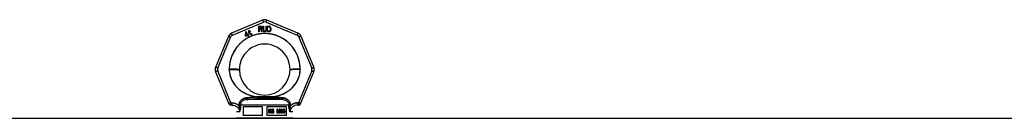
# Model space of a CAD drawing. Header units: millimetres. Extents: x 0 to 420, y 0 to 297.
# Tile 12 of 28: x 110.47 to 140.21, y 238.36 to 241.32. Entities that reach past the tile are written whole.
import ezdxf

# ---------------------------------------------------------------- set-up
doc = ezdxf.new("R2010")
doc.units = ezdxf.units.MM
doc.header["$LTSCALE"] = 23.1
doc.layers.get('0').update_dxf_attribs({"linetype": 'CONTINUOUS'})
doc.layers.add('001-M31079-X02', color=7, linetype='CONTINUOUS')

msp = doc.modelspace()

# ---------------------------------------------------------------- linework, layer by layer
at = {"color": 7, "linetype": 'Continuous'}
msp.add_line((70.972, 238.364), (207.278, 238.364), dxfattribs=at)
at = {"layer": '001-M31079-X02', "color": 9, "linetype": 'Continuous'}
for p, q in [((117.81, 241.308), (116.873, 240.92)), ((116.899, 240.86), (117.836, 241.248)), ((117.914, 241.248), (118.851, 240.86)), ((118.877, 240.92), (117.94, 241.308)), ((116.781, 240.828), (116.393, 239.891)), ((116.456, 239.868), (116.844, 240.804)), ((118.906, 240.804), (119.294, 239.868)), ((118.969, 240.828), (119.357, 239.891)), ((116.393, 239.761), (116.792, 238.799)), ((116.854, 238.83), (116.456, 239.79)), ((116.804, 239.825), (116.804, 239.833)), ((119.294, 239.79), (118.896, 238.83)), ((118.946, 239.836), (118.946, 239.829)), ((118.958, 238.799), (119.357, 239.761)), ((116.854, 238.83), (116.854, 238.759)), ((116.877, 238.83), (116.854, 238.83)), ((116.877, 238.83), (116.877, 238.759)), ((117.328, 238.925), (117.321, 238.974)), ((118.422, 238.925), (117.328, 238.925)), ((117.653, 239.008), (117.657, 238.959)), ((117.653, 239.008), (117.657, 238.959)), ((118.093, 238.959), (118.097, 239.008)), ((118.097, 239.008), (118.093, 238.959)), ((118.429, 238.974), (118.422, 238.925)), ((118.422, 238.925), (118.429, 238.974)), ((118.873, 238.83), (118.873, 238.759)), ((118.896, 238.83), (118.873, 238.83)), ((118.896, 238.83), (118.896, 238.759)), ((116.854, 238.759), (116.849, 238.759)), ((116.877, 238.759), (116.854, 238.759)), ((117.113, 238.555), (117.025, 238.555)), ((117.1, 238.756), (117.1, 238.734)), ((118.606, 238.757), (117.144, 238.757)), ((118.725, 238.555), (118.637, 238.555)), ((118.65, 238.734), (118.65, 238.756)), ((118.896, 238.759), (118.873, 238.759)), ((118.896, 238.759), (118.901, 238.759))]:
    msp.add_line(p, q, dxfattribs=at)
at = {"layer": '001-M31079-X02', "color": 7, "linetype": 'Continuous'}
for p, q in [((117.291, 240.964), (117.281, 240.846)), ((117.306, 240.973), (117.291, 240.964)), ((117.292, 240.827), (117.351, 240.861)), ((117.298, 240.856), (117.305, 240.939)), ((117.34, 240.88), (117.298, 240.856)), ((117.305, 240.939), (117.34, 240.88)), ((117.355, 240.888), (117.306, 240.973)), ((117.351, 240.861), (117.374, 240.82)), ((117.379, 240.902), (117.355, 240.888)), ((117.39, 240.884), (117.365, 240.869)), ((117.391, 240.826), (117.365, 240.869)), ((117.397, 240.963), (117.377, 240.951)), ((117.377, 240.951), (117.384, 240.939)), ((117.39, 240.884), (117.379, 240.902)), ((117.394, 240.995), (117.382, 240.988)), ((117.382, 240.988), (117.397, 240.963)), ((117.404, 240.95), (117.384, 240.939)), ((117.409, 240.97), (117.394, 240.995)), ((117.404, 240.95), (117.44, 240.887)), ((117.436, 240.985), (117.409, 240.97)), ((117.416, 240.957), (117.443, 240.973)), ((117.449, 240.901), (117.416, 240.957)), ((117.436, 240.985), (117.443, 240.973)), ((117.44, 240.887), (117.452, 240.878)), ((117.449, 240.901), (117.457, 240.893)), ((117.452, 240.878), (117.463, 240.876)), ((117.468, 240.891), (117.457, 240.893)), ((117.463, 240.876), (117.472, 240.877)), ((117.482, 240.895), (117.468, 240.891)), ((117.489, 240.882), (117.472, 240.877)), ((117.482, 240.895), (117.489, 240.882)), ((117.689, 241.128), (117.689, 240.958)), ((117.689, 241.128), (117.757, 241.128)), ((117.706, 240.958), (117.689, 240.958)), ((117.706, 241.034), (117.706, 240.958)), ((117.755, 241.034), (117.706, 241.034)), ((117.755, 241.034), (117.777, 240.958)), ((117.772, 241.125), (117.757, 241.128)), ((117.772, 241.125), (117.783, 241.114)), ((117.783, 241.049), (117.772, 241.041)), ((117.797, 240.958), (117.772, 241.041)), ((117.797, 240.958), (117.777, 240.958)), ((117.783, 241.114), (117.791, 241.099)), ((117.791, 241.063), (117.783, 241.049)), ((117.791, 241.099), (117.794, 241.088)), ((117.794, 241.074), (117.791, 241.063)), ((117.794, 241.088), (117.794, 241.074)), ((117.82, 241.128), (117.82, 241.016)), ((117.82, 241.128), (117.837, 241.128)), ((117.82, 241.016), (117.823, 240.998)), ((117.823, 240.998), (117.828, 240.984)), ((117.828, 240.984), (117.84, 240.969)), ((117.837, 241.128), (117.837, 241.016)), ((117.837, 241.016), (117.84, 241.002)), ((117.84, 241.002), (117.845, 240.991)), ((117.84, 240.969), (117.851, 240.962)), ((117.845, 240.991), (117.854, 240.984)), ((117.865, 240.958), (117.851, 240.962)), ((117.865, 240.98), (117.854, 240.984)), ((117.865, 240.98), (117.876, 240.98)), ((117.876, 240.958), (117.865, 240.958)), ((117.888, 240.984), (117.876, 240.98)), ((117.891, 240.962), (117.876, 240.958)), ((117.896, 240.991), (117.888, 240.984)), ((117.902, 240.969), (117.891, 240.962)), ((117.902, 241.002), (117.896, 240.991)), ((117.905, 241.016), (117.902, 241.002)), ((117.913, 240.984), (117.902, 240.969)), ((117.905, 241.128), (117.905, 241.016)), ((117.905, 241.128), (117.922, 241.128)), ((117.919, 240.998), (117.913, 240.984)), ((117.919, 240.998), (117.922, 241.016)), ((117.922, 241.128), (117.922, 241.016)), ((117.944, 241.128), (117.944, 240.958)), ((117.944, 241.128), (118.012, 241.128)), ((118.012, 240.958), (117.944, 240.958)), ((118.027, 241.125), (118.012, 241.128)), ((118.027, 240.962), (118.012, 240.958)), ((118.027, 241.125), (118.038, 241.117)), ((118.038, 240.969), (118.027, 240.962)), ((118.038, 241.117), (118.049, 241.103)), ((118.049, 240.984), (118.038, 240.969)), ((118.049, 241.103), (118.055, 241.088)), ((118.055, 240.998), (118.049, 240.984)), ((118.058, 241.07), (118.055, 241.088)), ((118.055, 240.998), (118.058, 241.016)), ((118.058, 241.07), (118.058, 241.016)), ((117.281, 240.846), (117.292, 240.827)), ((117.374, 240.82), (117.391, 240.82)), ((116.804, 239.836), (116.804, 239.825)), ((116.804, 239.836), (116.804, 239.829)), ((118.946, 239.825), (118.946, 239.836)), ((118.946, 239.825), (118.946, 239.833)), ((117.1, 238.756), (117.1, 238.734)), ((118.65, 238.756), (118.65, 238.734))]:
    msp.add_line(p, q, dxfattribs=at)
at = {"layer": '001-M31079-X02', "color": 6, "linetype": 'Continuous'}
for p, q in [((117.706, 241.056), (117.706, 241.11)), ((117.76, 241.11), (117.706, 241.11)), ((117.76, 241.056), (117.706, 241.056)), ((117.76, 241.11), (117.769, 241.107)), ((117.769, 241.059), (117.76, 241.056)), ((117.769, 241.107), (117.774, 241.099)), ((117.774, 241.067), (117.769, 241.059)), ((117.774, 241.099), (117.777, 241.088)), ((117.777, 241.078), (117.774, 241.067)), ((117.777, 241.088), (117.777, 241.078)), ((117.961, 240.98), (117.961, 241.107)), ((118.012, 241.107), (117.961, 241.107)), ((118.012, 240.98), (117.961, 240.98)), ((118.012, 241.107), (118.024, 241.103)), ((118.024, 240.984), (118.012, 240.98)), ((118.024, 241.103), (118.032, 241.096)), ((118.032, 240.991), (118.024, 240.984)), ((118.032, 241.096), (118.038, 241.085)), ((118.038, 241.002), (118.032, 240.991)), ((118.038, 241.085), (118.041, 241.07)), ((118.041, 241.016), (118.038, 241.002)), ((118.041, 241.07), (118.041, 241.016)), ((117.144, 238.757), (117.144, 238.735)), ((117.22, 238.704), (117.22, 238.449)), ((117.807, 238.704), (117.22, 238.704)), ((117.807, 238.449), (117.807, 238.704)), ((117.943, 238.704), (117.943, 238.449)), ((118.53, 238.704), (117.943, 238.704)), ((118.003, 238.518), (118.003, 238.637)), ((118.003, 238.637), (118.049, 238.637)), ((118.018, 238.518), (118.003, 238.518)), ((118.007, 238.518), (118.007, 238.637)), ((118.014, 238.625), (118.014, 238.587)), ((118.051, 238.625), (118.014, 238.625)), ((118.014, 238.587), (118.051, 238.587)), ((118.014, 238.571), (118.014, 238.518)), ((118.048, 238.571), (118.014, 238.571)), ((118.018, 238.587), (118.018, 238.625)), ((118.018, 238.571), (118.018, 238.518)), ((118.044, 238.571), (118.058, 238.518)), ((118.054, 238.635), (118.045, 238.637)), ((118.047, 238.625), (118.052, 238.622)), ((118.052, 238.589), (118.047, 238.587)), ((118.048, 238.571), (118.062, 238.518)), ((118.058, 238.635), (118.049, 238.637)), ((118.051, 238.625), (118.056, 238.622)), ((118.056, 238.589), (118.051, 238.587)), ((118.052, 238.622), (118.056, 238.617)), ((118.056, 238.622), (118.052, 238.622)), ((118.056, 238.594), (118.052, 238.589)), ((118.056, 238.589), (118.052, 238.589)), ((118.061, 238.627), (118.054, 238.635)), ((118.058, 238.635), (118.054, 238.635)), ((118.054, 238.576), (118.061, 238.581)), ((118.07, 238.518), (118.054, 238.576)), ((118.058, 238.576), (118.054, 238.576)), ((118.056, 238.622), (118.06, 238.617)), ((118.056, 238.617), (118.058, 238.609)), ((118.06, 238.617), (118.056, 238.617)), ((118.058, 238.602), (118.056, 238.594)), ((118.06, 238.594), (118.056, 238.589)), ((118.06, 238.594), (118.056, 238.594)), ((118.065, 238.627), (118.058, 238.635)), ((118.058, 238.602), (118.058, 238.609)), ((118.062, 238.609), (118.058, 238.609)), ((118.062, 238.602), (118.058, 238.602)), ((118.058, 238.576), (118.065, 238.581)), ((118.074, 238.518), (118.058, 238.576)), ((118.074, 238.518), (118.058, 238.518)), ((118.06, 238.617), (118.062, 238.609)), ((118.062, 238.602), (118.06, 238.594)), ((118.066, 238.617), (118.061, 238.627)), ((118.065, 238.627), (118.061, 238.627)), ((118.061, 238.581), (118.066, 238.592)), ((118.065, 238.581), (118.061, 238.581)), ((118.062, 238.609), (118.062, 238.602)), ((118.07, 238.617), (118.065, 238.627)), ((118.065, 238.581), (118.07, 238.592)), ((118.068, 238.609), (118.066, 238.617)), ((118.07, 238.617), (118.066, 238.617)), ((118.066, 238.592), (118.068, 238.599)), ((118.07, 238.592), (118.066, 238.592)), ((118.068, 238.609), (118.068, 238.599)), ((118.072, 238.609), (118.068, 238.609)), ((118.072, 238.599), (118.068, 238.599)), ((118.072, 238.609), (118.07, 238.617)), ((118.07, 238.592), (118.072, 238.599)), ((118.072, 238.609), (118.072, 238.599)), ((118.084, 238.551), (118.086, 238.541)), ((118.099, 238.551), (118.084, 238.551)), ((118.086, 238.541), (118.091, 238.528)), ((118.09, 238.541), (118.086, 238.541)), ((118.088, 238.551), (118.09, 238.541)), ((118.091, 238.619), (118.089, 238.609)), ((118.089, 238.599), (118.089, 238.609)), ((118.093, 238.609), (118.089, 238.609)), ((118.089, 238.599), (118.091, 238.589)), ((118.093, 238.599), (118.089, 238.599)), ((118.09, 238.541), (118.095, 238.528)), ((118.098, 238.63), (118.091, 238.619)), ((118.095, 238.619), (118.091, 238.619)), ((118.091, 238.589), (118.098, 238.579)), ((118.095, 238.589), (118.091, 238.589)), ((118.091, 238.528), (118.1, 238.521)), ((118.095, 238.528), (118.091, 238.528)), ((118.095, 238.619), (118.093, 238.609)), ((118.093, 238.609), (118.093, 238.599)), ((118.093, 238.599), (118.095, 238.589)), ((118.102, 238.63), (118.095, 238.619)), ((118.095, 238.589), (118.102, 238.579)), ((118.096, 238.544), (118.095, 238.551)), ((118.095, 238.528), (118.104, 238.521)), ((118.102, 238.536), (118.096, 238.544)), ((118.1, 238.544), (118.096, 238.544)), ((118.105, 238.635), (118.098, 238.63)), ((118.102, 238.63), (118.098, 238.63)), ((118.098, 238.579), (118.105, 238.574)), ((118.102, 238.579), (118.098, 238.579)), ((118.1, 238.544), (118.099, 238.551)), ((118.1, 238.607), (118.102, 238.614)), ((118.1, 238.607), (118.1, 238.602)), ((118.104, 238.607), (118.1, 238.607)), ((118.102, 238.594), (118.1, 238.602)), ((118.104, 238.602), (118.1, 238.602)), ((118.106, 238.536), (118.1, 238.544)), ((118.1, 238.521), (118.109, 238.518)), ((118.104, 238.521), (118.1, 238.521)), ((118.109, 238.635), (118.102, 238.63)), ((118.102, 238.614), (118.107, 238.619)), ((118.106, 238.614), (118.102, 238.614)), ((118.107, 238.589), (118.102, 238.594)), ((118.106, 238.594), (118.102, 238.594)), ((118.102, 238.579), (118.109, 238.574)), ((118.109, 238.533), (118.102, 238.536)), ((118.106, 238.536), (118.102, 238.536)), ((118.104, 238.607), (118.106, 238.614)), ((118.104, 238.602), (118.104, 238.607)), ((118.106, 238.594), (118.104, 238.602)), ((118.104, 238.521), (118.113, 238.518)), ((118.112, 238.637), (118.105, 238.635)), ((118.109, 238.635), (118.105, 238.635)), ((118.105, 238.574), (118.112, 238.571)), ((118.109, 238.574), (118.105, 238.574)), ((118.106, 238.614), (118.111, 238.619)), ((118.111, 238.589), (118.106, 238.594)), ((118.113, 238.533), (118.106, 238.536)), ((118.107, 238.619), (118.112, 238.622)), ((118.111, 238.619), (118.107, 238.619)), ((118.112, 238.587), (118.107, 238.589)), ((118.111, 238.589), (118.107, 238.589)), ((118.116, 238.637), (118.109, 238.635)), ((118.109, 238.574), (118.116, 238.571)), ((118.127, 238.533), (118.109, 238.533)), ((118.127, 238.518), (118.109, 238.518)), ((118.111, 238.619), (118.116, 238.622)), ((118.116, 238.587), (118.111, 238.589)), ((118.125, 238.637), (118.112, 238.637)), ((118.127, 238.622), (118.112, 238.622)), ((118.127, 238.587), (118.112, 238.587)), ((118.127, 238.571), (118.112, 238.571)), ((118.13, 238.635), (118.121, 238.637)), ((118.123, 238.622), (118.128, 238.619)), ((118.132, 238.584), (118.123, 238.587)), ((118.123, 238.571), (118.13, 238.569)), ((118.13, 238.536), (118.123, 238.533)), ((118.123, 238.518), (118.132, 238.521)), ((118.134, 238.635), (118.125, 238.637)), ((118.127, 238.622), (118.132, 238.619)), ((118.136, 238.584), (118.127, 238.587)), ((118.127, 238.571), (118.134, 238.569)), ((118.134, 238.536), (118.127, 238.533)), ((118.127, 238.518), (118.136, 238.521)), ((118.128, 238.619), (118.132, 238.614)), ((118.132, 238.619), (118.128, 238.619)), ((118.137, 238.627), (118.13, 238.635)), ((118.134, 238.635), (118.13, 238.635)), ((118.13, 238.569), (118.135, 238.564)), ((118.134, 238.569), (118.13, 238.569)), ((118.135, 238.541), (118.13, 238.536)), ((118.134, 238.536), (118.13, 238.536)), ((118.132, 238.619), (118.136, 238.614)), ((118.132, 238.614), (118.133, 238.609)), ((118.136, 238.614), (118.132, 238.614)), ((118.139, 238.579), (118.132, 238.584)), ((118.136, 238.584), (118.132, 238.584)), ((118.132, 238.521), (118.139, 238.526)), ((118.136, 238.521), (118.132, 238.521)), ((118.133, 238.609), (118.148, 238.609)), ((118.141, 238.627), (118.134, 238.635)), ((118.134, 238.569), (118.139, 238.564)), ((118.139, 238.541), (118.134, 238.536)), ((118.135, 238.564), (118.139, 238.556)), ((118.139, 238.564), (118.135, 238.564)), ((118.139, 238.549), (118.135, 238.541)), ((118.139, 238.541), (118.135, 238.541)), ((118.136, 238.614), (118.137, 238.609)), ((118.143, 238.579), (118.136, 238.584)), ((118.136, 238.521), (118.143, 238.526)), ((118.142, 238.617), (118.137, 238.627)), ((118.141, 238.627), (118.137, 238.627)), ((118.146, 238.569), (118.139, 238.579)), ((118.143, 238.579), (118.139, 238.579)), ((118.139, 238.564), (118.143, 238.556)), ((118.139, 238.549), (118.139, 238.556)), ((118.143, 238.556), (118.139, 238.556)), ((118.143, 238.549), (118.139, 238.541)), ((118.143, 238.549), (118.139, 238.549)), ((118.139, 238.526), (118.146, 238.536)), ((118.143, 238.526), (118.139, 238.526)), ((118.146, 238.617), (118.141, 238.627)), ((118.144, 238.609), (118.142, 238.617)), ((118.146, 238.617), (118.142, 238.617)), ((118.15, 238.569), (118.143, 238.579)), ((118.143, 238.556), (118.143, 238.549)), ((118.143, 238.526), (118.15, 238.536)), ((118.148, 238.609), (118.146, 238.617)), ((118.149, 238.559), (118.146, 238.569)), ((118.15, 238.569), (118.146, 238.569)), ((118.146, 238.536), (118.149, 238.546)), ((118.15, 238.536), (118.146, 238.536)), ((118.149, 238.559), (118.149, 238.546)), ((118.153, 238.559), (118.149, 238.559)), ((118.153, 238.546), (118.149, 238.546)), ((118.153, 238.559), (118.15, 238.569)), ((118.15, 238.536), (118.153, 238.546)), ((118.153, 238.546), (118.153, 238.559)), ((118.248, 238.518), (118.248, 238.637)), ((118.267, 238.637), (118.248, 238.637)), ((118.262, 238.518), (118.248, 238.518)), ((118.252, 238.637), (118.252, 238.518)), ((118.258, 238.612), (118.258, 238.518)), ((118.258, 238.612), (118.283, 238.518)), ((118.262, 238.612), (118.258, 238.612)), ((118.262, 238.518), (118.262, 238.612)), ((118.262, 238.612), (118.287, 238.518)), ((118.29, 238.531), (118.264, 238.637)), ((118.294, 238.531), (118.267, 238.637)), ((118.301, 238.518), (118.283, 238.518)), ((118.316, 238.637), (118.29, 238.531)), ((118.294, 238.531), (118.29, 238.531)), ((118.32, 238.637), (118.294, 238.531)), ((118.297, 238.518), (118.322, 238.612)), ((118.301, 238.518), (118.326, 238.612)), ((118.336, 238.637), (118.316, 238.637)), ((118.322, 238.518), (118.322, 238.612)), ((118.326, 238.612), (118.322, 238.612)), ((118.336, 238.518), (118.322, 238.518)), ((118.326, 238.612), (118.326, 238.518)), ((118.332, 238.637), (118.332, 238.518)), ((118.336, 238.518), (118.336, 238.637)), ((118.346, 238.546), (118.348, 238.538)), ((118.359, 238.546), (118.346, 238.546)), ((118.35, 238.619), (118.348, 238.609)), ((118.361, 238.609), (118.348, 238.609)), ((118.348, 238.538), (118.351, 238.531)), ((118.352, 238.538), (118.348, 238.538)), ((118.357, 238.63), (118.35, 238.619)), ((118.354, 238.619), (118.35, 238.619)), ((118.35, 238.546), (118.352, 238.538)), ((118.351, 238.531), (118.357, 238.526)), ((118.355, 238.531), (118.351, 238.531)), ((118.354, 238.619), (118.352, 238.609)), ((118.352, 238.538), (118.355, 238.531)), ((118.361, 238.63), (118.354, 238.619)), ((118.357, 238.541), (118.355, 238.546)), ((118.355, 238.531), (118.361, 238.526)), ((118.364, 238.635), (118.357, 238.63)), ((118.361, 238.63), (118.357, 238.63)), ((118.357, 238.609), (118.36, 238.617)), ((118.36, 238.536), (118.357, 238.541)), ((118.361, 238.541), (118.357, 238.541)), ((118.357, 238.526), (118.364, 238.521)), ((118.361, 238.526), (118.357, 238.526)), ((118.361, 238.541), (118.359, 238.546)), ((118.36, 238.617), (118.366, 238.622)), ((118.364, 238.617), (118.36, 238.617)), ((118.364, 238.533), (118.36, 238.536)), ((118.364, 238.536), (118.36, 238.536)), ((118.368, 238.635), (118.361, 238.63)), ((118.361, 238.609), (118.364, 238.617)), ((118.364, 238.536), (118.361, 238.541)), ((118.361, 238.526), (118.368, 238.521)), ((118.376, 238.637), (118.364, 238.635)), ((118.368, 238.635), (118.364, 238.635)), ((118.364, 238.617), (118.369, 238.622)), ((118.368, 238.533), (118.364, 238.536)), ((118.373, 238.531), (118.364, 238.533)), ((118.368, 238.533), (118.364, 238.533)), ((118.364, 238.521), (118.371, 238.518)), ((118.368, 238.521), (118.364, 238.521)), ((118.366, 238.622), (118.374, 238.625)), ((118.369, 238.622), (118.366, 238.622)), ((118.38, 238.637), (118.368, 238.635)), ((118.377, 238.531), (118.368, 238.533)), ((118.368, 238.521), (118.375, 238.518)), ((118.369, 238.622), (118.378, 238.625)), ((118.389, 238.518), (118.371, 238.518)), ((118.387, 238.531), (118.373, 238.531)), ((118.385, 238.625), (118.374, 238.625)), ((118.374, 238.574), (118.374, 238.584)), ((118.385, 238.584), (118.374, 238.584)), ((118.385, 238.574), (118.374, 238.574)), ((118.384, 238.637), (118.376, 238.637)), ((118.378, 238.584), (118.378, 238.574)), ((118.392, 238.635), (118.38, 238.637)), ((118.381, 238.625), (118.39, 238.622)), ((118.392, 238.589), (118.381, 238.584)), ((118.381, 238.574), (118.392, 238.571)), ((118.392, 238.533), (118.383, 238.531)), ((118.396, 238.635), (118.384, 238.637)), ((118.385, 238.625), (118.394, 238.622)), ((118.396, 238.589), (118.385, 238.584)), ((118.385, 238.574), (118.396, 238.571)), ((118.385, 238.518), (118.392, 238.521)), ((118.396, 238.533), (118.387, 238.531)), ((118.389, 238.518), (118.396, 238.521)), ((118.39, 238.622), (118.395, 238.617)), ((118.394, 238.622), (118.39, 238.622)), ((118.399, 238.63), (118.392, 238.635)), ((118.396, 238.635), (118.392, 238.635)), ((118.395, 238.594), (118.392, 238.589)), ((118.396, 238.589), (118.392, 238.589)), ((118.392, 238.571), (118.397, 238.566)), ((118.396, 238.571), (118.392, 238.571)), ((118.395, 238.536), (118.392, 238.533)), ((118.396, 238.533), (118.392, 238.533)), ((118.392, 238.521), (118.399, 238.526)), ((118.396, 238.521), (118.392, 238.521)), ((118.394, 238.622), (118.399, 238.617)), ((118.395, 238.617), (118.399, 238.609)), ((118.399, 238.617), (118.395, 238.617)), ((118.399, 238.604), (118.395, 238.594)), ((118.399, 238.594), (118.395, 238.594)), ((118.395, 238.579), (118.403, 238.587)), ((118.404, 238.574), (118.395, 238.579)), ((118.399, 238.579), (118.395, 238.579)), ((118.399, 238.541), (118.395, 238.536)), ((118.399, 238.536), (118.395, 238.536)), ((118.403, 238.63), (118.396, 238.635)), ((118.399, 238.594), (118.396, 238.589)), ((118.396, 238.571), (118.401, 238.566)), ((118.399, 238.536), (118.396, 238.533)), ((118.396, 238.521), (118.403, 238.526)), ((118.397, 238.566), (118.401, 238.556)), ((118.401, 238.566), (118.397, 238.566)), ((118.406, 238.619), (118.399, 238.63)), ((118.403, 238.63), (118.399, 238.63)), ((118.399, 238.617), (118.403, 238.609)), ((118.399, 238.604), (118.399, 238.609)), ((118.403, 238.609), (118.399, 238.609)), ((118.403, 238.604), (118.399, 238.594)), ((118.403, 238.604), (118.399, 238.604)), ((118.399, 238.579), (118.406, 238.587)), ((118.408, 238.574), (118.399, 238.579)), ((118.401, 238.546), (118.399, 238.541)), ((118.403, 238.541), (118.399, 238.536)), ((118.403, 238.541), (118.399, 238.541)), ((118.399, 238.526), (118.404, 238.531)), ((118.403, 238.526), (118.399, 238.526)), ((118.401, 238.566), (118.405, 238.556)), ((118.401, 238.546), (118.401, 238.556)), ((118.405, 238.556), (118.401, 238.556)), ((118.405, 238.546), (118.401, 238.546)), ((118.41, 238.619), (118.403, 238.63)), ((118.403, 238.609), (118.403, 238.604)), ((118.403, 238.587), (118.406, 238.594)), ((118.406, 238.587), (118.403, 238.587)), ((118.405, 238.546), (118.403, 238.541)), ((118.403, 238.526), (118.408, 238.531)), ((118.408, 238.566), (118.404, 238.574)), ((118.408, 238.574), (118.404, 238.574)), ((118.404, 238.531), (118.408, 238.538)), ((118.408, 238.531), (118.404, 238.531)), ((118.405, 238.556), (118.405, 238.546)), ((118.408, 238.609), (118.406, 238.619)), ((118.41, 238.619), (118.406, 238.619)), ((118.406, 238.594), (118.408, 238.604)), ((118.406, 238.587), (118.41, 238.594)), ((118.41, 238.594), (118.406, 238.594)), ((118.408, 238.609), (118.408, 238.604)), ((118.412, 238.609), (118.408, 238.609)), ((118.412, 238.604), (118.408, 238.604)), ((118.412, 238.566), (118.408, 238.574)), ((118.41, 238.556), (118.408, 238.566)), ((118.412, 238.566), (118.408, 238.566)), ((118.408, 238.538), (118.41, 238.546)), ((118.408, 238.531), (118.412, 238.538)), ((118.408, 238.538), (118.412, 238.538)), ((118.412, 238.609), (118.41, 238.619)), ((118.41, 238.594), (118.412, 238.604)), ((118.41, 238.556), (118.41, 238.546)), ((118.413, 238.556), (118.41, 238.556)), ((118.413, 238.546), (118.41, 238.546)), ((118.412, 238.604), (118.412, 238.609)), ((118.413, 238.556), (118.412, 238.566)), ((118.412, 238.538), (118.413, 238.546)), ((118.413, 238.546), (118.413, 238.556)), ((118.425, 238.604), (118.424, 238.587)), ((118.424, 238.569), (118.424, 238.587)), ((118.428, 238.587), (118.424, 238.587)), ((118.424, 238.569), (118.425, 238.551)), ((118.428, 238.569), (118.424, 238.569)), ((118.429, 238.617), (118.425, 238.604)), ((118.429, 238.604), (118.425, 238.604)), ((118.425, 238.551), (118.429, 238.538)), ((118.429, 238.551), (118.425, 238.551)), ((118.429, 238.604), (118.428, 238.587)), ((118.428, 238.587), (118.428, 238.569)), ((118.428, 238.569), (118.429, 238.551)), ((118.434, 238.627), (118.429, 238.617)), ((118.433, 238.617), (118.429, 238.604)), ((118.433, 238.617), (118.429, 238.617)), ((118.429, 238.551), (118.433, 238.538)), ((118.429, 238.538), (118.434, 238.528)), ((118.433, 238.538), (118.429, 238.538)), ((118.432, 238.587), (118.434, 238.602)), ((118.443, 238.592), (118.432, 238.581)), ((118.432, 238.587), (118.432, 238.581)), ((118.436, 238.587), (118.432, 238.587)), ((118.436, 238.581), (118.432, 238.581)), ((118.438, 238.627), (118.433, 238.617)), ((118.433, 238.538), (118.438, 238.528)), ((118.443, 238.635), (118.434, 238.627)), ((118.438, 238.627), (118.434, 238.627)), ((118.434, 238.602), (118.436, 238.609)), ((118.438, 238.602), (118.434, 238.602)), ((118.434, 238.561), (118.436, 238.569)), ((118.434, 238.561), (118.434, 238.554)), ((118.438, 238.561), (118.434, 238.561)), ((118.436, 238.546), (118.434, 238.554)), ((118.438, 238.554), (118.434, 238.554)), ((118.434, 238.528), (118.443, 238.521)), ((118.438, 238.528), (118.434, 238.528)), ((118.436, 238.609), (118.439, 238.617)), ((118.44, 238.609), (118.436, 238.609)), ((118.436, 238.587), (118.438, 238.602)), ((118.447, 238.592), (118.436, 238.581)), ((118.436, 238.581), (118.436, 238.587)), ((118.436, 238.569), (118.439, 238.574)), ((118.44, 238.569), (118.436, 238.569)), ((118.439, 238.538), (118.436, 238.546)), ((118.44, 238.546), (118.436, 238.546)), ((118.447, 238.635), (118.438, 238.627)), ((118.438, 238.602), (118.44, 238.609)), ((118.438, 238.561), (118.44, 238.569)), ((118.438, 238.554), (118.438, 238.561)), ((118.44, 238.546), (118.438, 238.554)), ((118.438, 238.528), (118.447, 238.521)), ((118.439, 238.617), (118.445, 238.622)), ((118.443, 238.617), (118.439, 238.617)), ((118.439, 238.574), (118.445, 238.579)), ((118.443, 238.574), (118.439, 238.574)), ((118.445, 238.533), (118.439, 238.538)), ((118.443, 238.538), (118.439, 238.538)), ((118.44, 238.609), (118.443, 238.617)), ((118.44, 238.569), (118.443, 238.574)), ((118.443, 238.538), (118.44, 238.546)), ((118.452, 238.637), (118.443, 238.635)), ((118.447, 238.635), (118.443, 238.635)), ((118.443, 238.617), (118.449, 238.622)), ((118.452, 238.594), (118.443, 238.592)), ((118.447, 238.592), (118.443, 238.592)), ((118.443, 238.574), (118.449, 238.579)), ((118.449, 238.533), (118.443, 238.538)), ((118.443, 238.521), (118.452, 238.518)), ((118.447, 238.521), (118.443, 238.521)), ((118.445, 238.622), (118.45, 238.625)), ((118.449, 238.622), (118.445, 238.622)), ((118.445, 238.579), (118.45, 238.581)), ((118.449, 238.579), (118.445, 238.579)), ((118.45, 238.531), (118.445, 238.533)), ((118.449, 238.533), (118.445, 238.533)), ((118.456, 238.637), (118.447, 238.635)), ((118.456, 238.594), (118.447, 238.592)), ((118.447, 238.521), (118.456, 238.518)), ((118.449, 238.622), (118.454, 238.625)), ((118.449, 238.579), (118.454, 238.581)), ((118.454, 238.531), (118.449, 238.533)), ((118.464, 238.625), (118.45, 238.625)), ((118.466, 238.581), (118.45, 238.581)), ((118.466, 238.531), (118.45, 238.531)), ((118.463, 238.637), (118.452, 238.637)), ((118.464, 238.594), (118.452, 238.594)), ((118.464, 238.518), (118.452, 238.518)), ((118.468, 238.635), (118.459, 238.637)), ((118.461, 238.625), (118.466, 238.622)), ((118.469, 238.592), (118.461, 238.594)), ((118.461, 238.518), (118.469, 238.521)), ((118.462, 238.581), (118.468, 238.579)), ((118.468, 238.533), (118.462, 238.531)), ((118.472, 238.635), (118.463, 238.637)), ((118.464, 238.625), (118.47, 238.622)), ((118.473, 238.592), (118.464, 238.594)), ((118.464, 238.518), (118.473, 238.521)), ((118.466, 238.622), (118.471, 238.617)), ((118.47, 238.622), (118.466, 238.622)), ((118.466, 238.581), (118.472, 238.579)), ((118.472, 238.533), (118.466, 238.531)), ((118.476, 238.627), (118.468, 238.635)), ((118.472, 238.635), (118.468, 238.635)), ((118.468, 238.579), (118.473, 238.574)), ((118.472, 238.579), (118.468, 238.579)), ((118.473, 238.538), (118.468, 238.533)), ((118.472, 238.533), (118.468, 238.533)), ((118.478, 238.584), (118.469, 238.592)), ((118.473, 238.592), (118.469, 238.592)), ((118.469, 238.521), (118.478, 238.528)), ((118.473, 238.521), (118.469, 238.521)), ((118.47, 238.622), (118.475, 238.617)), ((118.471, 238.617), (118.475, 238.609)), ((118.475, 238.617), (118.471, 238.617)), ((118.48, 238.627), (118.472, 238.635)), ((118.472, 238.579), (118.477, 238.574)), ((118.477, 238.538), (118.472, 238.533)), ((118.482, 238.584), (118.473, 238.592)), ((118.473, 238.574), (118.476, 238.569)), ((118.477, 238.574), (118.473, 238.574)), ((118.476, 238.546), (118.473, 238.538)), ((118.477, 238.538), (118.473, 238.538)), ((118.473, 238.521), (118.482, 238.528)), ((118.475, 238.617), (118.479, 238.609)), ((118.487, 238.609), (118.475, 238.609)), ((118.482, 238.617), (118.476, 238.627)), ((118.48, 238.627), (118.476, 238.627)), ((118.476, 238.569), (118.478, 238.561)), ((118.48, 238.569), (118.476, 238.569)), ((118.478, 238.554), (118.476, 238.546)), ((118.48, 238.546), (118.476, 238.546)), ((118.477, 238.574), (118.48, 238.569)), ((118.48, 238.546), (118.477, 238.538)), ((118.483, 238.576), (118.478, 238.584)), ((118.478, 238.584), (118.482, 238.584)), ((118.478, 238.554), (118.478, 238.561)), ((118.478, 238.561), (118.482, 238.561)), ((118.482, 238.554), (118.478, 238.554)), ((118.478, 238.528), (118.483, 238.538)), ((118.482, 238.528), (118.478, 238.528)), ((118.486, 238.617), (118.48, 238.627)), ((118.48, 238.569), (118.482, 238.561)), ((118.482, 238.554), (118.48, 238.546)), ((118.483, 238.609), (118.482, 238.617)), ((118.486, 238.617), (118.482, 238.617)), ((118.487, 238.576), (118.482, 238.584)), ((118.482, 238.561), (118.482, 238.554)), ((118.482, 238.528), (118.487, 238.538)), ((118.487, 238.564), (118.483, 238.576)), ((118.487, 238.576), (118.483, 238.576)), ((118.483, 238.538), (118.487, 238.551)), ((118.487, 238.538), (118.483, 238.538)), ((118.487, 238.609), (118.486, 238.617)), ((118.491, 238.564), (118.487, 238.576)), ((118.487, 238.564), (118.487, 238.551)), ((118.491, 238.564), (118.487, 238.564)), ((118.487, 238.538), (118.491, 238.551)), ((118.491, 238.551), (118.487, 238.551)), ((118.491, 238.551), (118.491, 238.564)), ((118.53, 238.449), (118.53, 238.704)), ((118.606, 238.757), (118.606, 238.735)), ((118.725, 238.364), (117.025, 238.364)), ((117.807, 238.449), (117.22, 238.449)), ((118.53, 238.449), (117.943, 238.449))]:
    msp.add_line(p, q, dxfattribs=at)
at = {"layer": '001-M31079-X02', "color": 9, "linetype": 'Continuous'}
for centre, radius, start, end in [((117.875, 241.151), 0.17, 67.5, 112.5), ((117.875, 241.153), 0.102, 67.5027, 112.4973), ((116.938, 240.763), 0.17, 112.5, 157.5), ((117.875, 239.836), 1.071, 359.9999, 180.0001), ((116.938, 240.765), 0.102, 112.5027, 157.4973), ((118.812, 240.765), 0.102, 22.5027, 67.4973), ((118.812, 240.763), 0.17, 22.5, 67.5), ((116.55, 239.826), 0.17, 157.5, 202.5), ((116.55, 239.829), 0.102, 157.5027, 202.4973), ((117.875, 239.826), 0.765, 180.6298, 359.3702), ((119.2, 239.829), 0.102, 337.5027, 22.4973), ((119.2, 239.826), 0.17, 337.5, 22.5), ((116.854, 238.827), 0.068, 202.5, 270), ((117.875, 332.72), 93.713, 269.86427, 270.13573), ((118.896, 238.827), 0.068, 270, 337.5)]:
    msp.add_arc(centre, radius, start, end, dxfattribs=at)
at = {"layer": '001-M31079-X02', "color": 6, "linetype": 'Continuous'}
msp.add_arc((117.875, 239.826), 0.765, 359.3702, 180.6298, dxfattribs=at)
at = {"layer": '001-M31079-X02', "color": 9, "linetype": 'Continuous'}
for points, knots in [([(117.81, 241.308), (117.813, 241.309), (117.813, 241.3), (117.817, 241.294), (117.82, 241.286), (117.823, 241.278), (117.827, 241.268), (117.832, 241.258), (117.834, 241.251), (117.836, 241.248)], [0, 0, 0, 0, 0.133122, 0.23253, 0.355273, 0.497769, 0.655854, 0.824911, 1, 1, 1, 1]), ([(117.914, 241.248), (117.916, 241.251), (117.918, 241.258), (117.923, 241.268), (117.927, 241.278), (117.93, 241.286), (117.933, 241.294), (117.937, 241.3), (117.937, 241.309), (117.94, 241.308)], [0, 0, 0, 0, 0.175081, 0.344139, 0.502226, 0.644723, 0.767468, 0.866876, 1, 1, 1, 1]), ([(116.899, 240.86), (116.898, 240.863), (116.895, 240.87), (116.891, 240.88), (116.887, 240.89), (116.883, 240.898), (116.88, 240.906), (116.876, 240.912), (116.876, 240.921), (116.873, 240.92)], [0, 0, 0, 0, 0.175082, 0.34414, 0.502227, 0.644724, 0.767468, 0.866877, 1, 1, 1, 1]), ([(118.877, 240.92), (118.874, 240.921), (118.874, 240.912), (118.87, 240.906), (118.867, 240.898), (118.863, 240.89), (118.859, 240.88), (118.855, 240.87), (118.852, 240.863), (118.851, 240.86)], [0, 0, 0, 0, 0.133122, 0.232529, 0.355273, 0.497768, 0.655853, 0.82491, 1, 1, 1, 1]), ([(116.781, 240.828), (116.782, 240.831), (116.79, 240.825), (116.796, 240.824), (116.804, 240.82), (116.813, 240.817), (116.823, 240.813), (116.833, 240.809), (116.84, 240.806), (116.844, 240.804)], [0, 0, 0, 0, 0.134296, 0.234027, 0.357, 0.499553, 0.657434, 0.825927, 1, 1, 1, 1]), ([(118.969, 240.828), (118.968, 240.831), (118.96, 240.825), (118.954, 240.824), (118.946, 240.82), (118.937, 240.817), (118.927, 240.813), (118.917, 240.809), (118.91, 240.806), (118.906, 240.804)], [0, 0, 0, 0, 0.134296, 0.234027, 0.357, 0.499554, 0.657434, 0.825927, 1, 1, 1, 1]), ([(116.456, 239.868), (116.452, 239.869), (116.445, 239.872), (116.435, 239.876), (116.425, 239.88), (116.416, 239.883), (116.408, 239.887), (116.402, 239.888), (116.394, 239.894), (116.393, 239.891)], [0, 0, 0, 0, 0.174066, 0.34256, 0.500442, 0.642997, 0.765971, 0.865703, 1, 1, 1, 1]), ([(116.456, 239.79), (116.452, 239.788), (116.445, 239.785), (116.434, 239.781), (116.425, 239.776), (116.416, 239.772), (116.408, 239.769), (116.401, 239.766), (116.398, 239.764), (116.393, 239.763), (116.393, 239.761)], [0, 0, 0, 0, 0.172813, 0.340679, 0.498422, 0.641178, 0.764549, 0.864741, 0.938687, 1, 1, 1, 1]), ([(117.11, 239.826), (117.11, 239.829), (117.099, 239.828), (117.09, 239.83), (117.075, 239.831), (117.057, 239.832), (117.035, 239.833), (117.009, 239.834), (116.981, 239.835), (116.949, 239.835), (116.915, 239.836), (116.879, 239.836), (116.842, 239.836), (116.816, 239.836), (116.804, 239.836)], [0, 0, 0, 0, 0.02982, 0.064811, 0.111629, 0.171497, 0.24316, 0.326315, 0.419777, 0.524502, 0.635428, 0.753215, 0.877723, 1, 1, 1, 1]), ([(116.804, 239.836), (116.816, 239.836), (116.841, 239.836), (116.876, 239.836), (116.911, 239.836), (116.943, 239.835), (116.974, 239.835), (117.003, 239.834), (117.029, 239.833), (117.052, 239.832), (117.071, 239.831), (117.088, 239.831), (117.098, 239.828), (117.11, 239.83), (117.11, 239.826)], [0, 0, 0, 0, 0.119326, 0.238323, 0.350682, 0.456135, 0.557526, 0.651234, 0.73688, 0.812698, 0.878047, 0.929721, 0.967962, 1, 1, 1, 1]), ([(116.804, 239.825), (116.805, 239.77), (116.819, 239.659), (116.876, 239.504), (116.963, 239.365), (117.075, 239.246), (117.205, 239.151), (117.347, 239.08), (117.498, 239.032), (117.601, 239.014), (117.653, 239.008)], [0, 0, 0, 0, 0.128514, 0.256351, 0.383132, 0.508688, 0.633005, 0.756182, 0.878418, 1, 1, 1, 1]), ([(116.804, 239.825), (116.823, 239.825), (116.86, 239.825), (116.915, 239.825), (116.969, 239.825), (117.017, 239.824), (117.052, 239.823), (117.075, 239.822), (117.087, 239.822), (117.097, 239.821), (117.104, 239.82), (117.108, 239.819), (117.11, 239.818), (117.11, 239.818)], [0, 0, 0, 0, 0.180599, 0.365648, 0.544134, 0.703923, 0.834152, 0.885712, 0.927562, 0.95952, 0.981825, 0.994942, 1, 1, 1, 1]), ([(118.097, 239.008), (118.149, 239.014), (118.252, 239.032), (118.403, 239.08), (118.545, 239.151), (118.675, 239.246), (118.787, 239.365), (118.874, 239.504), (118.931, 239.659), (118.945, 239.77), (118.946, 239.825)], [0, 0, 0, 0, 0.121582, 0.243818, 0.366995, 0.491312, 0.616868, 0.743649, 0.871486, 1, 1, 1, 1]), ([(118.946, 239.836), (118.934, 239.836), (118.909, 239.836), (118.874, 239.836), (118.839, 239.836), (118.807, 239.835), (118.776, 239.835), (118.747, 239.834), (118.721, 239.833), (118.698, 239.832), (118.679, 239.831), (118.662, 239.831), (118.652, 239.828), (118.64, 239.83), (118.64, 239.826)], [0, 0, 0, 0, 0.119325, 0.238322, 0.350682, 0.456135, 0.557526, 0.651234, 0.736879, 0.812698, 0.878046, 0.929721, 0.967962, 1, 1, 1, 1]), ([(118.64, 239.826), (118.64, 239.829), (118.651, 239.828), (118.66, 239.83), (118.675, 239.831), (118.693, 239.832), (118.715, 239.833), (118.741, 239.834), (118.769, 239.835), (118.801, 239.835), (118.835, 239.836), (118.871, 239.836), (118.908, 239.836), (118.934, 239.836), (118.946, 239.836)], [0, 0, 0, 0, 0.02982, 0.064811, 0.11163, 0.171497, 0.243161, 0.326316, 0.419778, 0.524502, 0.635429, 0.753216, 0.877724, 1, 1, 1, 1]), ([(118.946, 239.825), (118.927, 239.825), (118.89, 239.825), (118.835, 239.825), (118.781, 239.825), (118.733, 239.824), (118.698, 239.823), (118.675, 239.822), (118.663, 239.822), (118.653, 239.821), (118.646, 239.82), (118.642, 239.819), (118.64, 239.818), (118.64, 239.818)], [0, 0, 0, 0, 0.180599, 0.365648, 0.544134, 0.703923, 0.834152, 0.885712, 0.927562, 0.95952, 0.981825, 0.994942, 1, 1, 1, 1]), ([(119.294, 239.868), (119.298, 239.869), (119.305, 239.872), (119.315, 239.876), (119.325, 239.88), (119.334, 239.883), (119.342, 239.887), (119.348, 239.888), (119.356, 239.894), (119.357, 239.891)], [0, 0, 0, 0, 0.174075, 0.34257, 0.50045, 0.643003, 0.765976, 0.865706, 1, 1, 1, 1]), ([(119.294, 239.79), (119.298, 239.788), (119.305, 239.785), (119.316, 239.781), (119.325, 239.776), (119.334, 239.772), (119.342, 239.769), (119.349, 239.766), (119.352, 239.764), (119.357, 239.763), (119.357, 239.761)], [0, 0, 0, 0, 0.172803, 0.34067, 0.498414, 0.641172, 0.764544, 0.864738, 0.938685, 1, 1, 1, 1]), ([(116.854, 238.83), (116.85, 238.828), (116.843, 238.825), (116.832, 238.821), (116.822, 238.816), (116.813, 238.813), (116.806, 238.809), (116.799, 238.806), (116.795, 238.804), (116.79, 238.803), (116.791, 238.801)], [0, 0, 0, 0, 0.170873, 0.339252, 0.497899, 0.640755, 0.764161, 0.864579, 0.938644, 1, 1, 1, 1]), ([(116.877, 238.83), (116.888, 238.83), (116.912, 238.828), (116.948, 238.822), (116.982, 238.812), (117.015, 238.797), (117.047, 238.779), (117.075, 238.758), (117.092, 238.742), (117.1, 238.734)], [0, 0, 0, 0, 0.142409, 0.286032, 0.430381, 0.574801, 0.718483, 0.860524, 1, 1, 1, 1]), ([(117.321, 238.974), (117.309, 238.973), (117.286, 238.968), (117.253, 238.959), (117.223, 238.946), (117.196, 238.931), (117.173, 238.913), (117.153, 238.894), (117.136, 238.873), (117.122, 238.851), (117.112, 238.828), (117.104, 238.804), (117.1, 238.78), (117.1, 238.764), (117.1, 238.756)], [0, 0, 0, 0, 0.107248, 0.208031, 0.302685, 0.392012, 0.476842, 0.557967, 0.636039, 0.71167, 0.785547, 0.858189, 0.929779, 1, 1, 1, 1]), ([(117.328, 238.925), (117.304, 238.923), (117.269, 238.915), (117.227, 238.895), (117.199, 238.876), (117.175, 238.851), (117.157, 238.823), (117.146, 238.791), (117.143, 238.768), (117.144, 238.757)], [0, 0, 0, 0, 0.258475, 0.385509, 0.510919, 0.63479, 0.757331, 0.878888, 1, 1, 1, 1]), ([(117.653, 239.008), (117.618, 239.005), (117.547, 238.999), (117.436, 238.988), (117.36, 238.979), (117.321, 238.974)], [0, 0, 0, 0, 0.313983, 0.64732, 1, 1, 1, 1]), ([(117.328, 238.925), (117.382, 238.932), (117.492, 238.945), (117.602, 238.955), (117.657, 238.959)], [0, 0, 0, 0, 0.500713, 1, 1, 1, 1]), ([(118.097, 239.008), (118.046, 239.008), (117.949, 239.007), (117.801, 239.007), (117.704, 239.008), (117.653, 239.008)], [0, 0, 0, 0, 0.341255, 0.65875, 1, 1, 1, 1]), ([(118.093, 238.959), (118.057, 238.962), (117.984, 238.966), (117.875, 238.968), (117.766, 238.966), (117.693, 238.962), (117.657, 238.959)], [0, 0, 0, 0, 0.250568, 0.5, 0.749432, 1, 1, 1, 1]), ([(118.422, 238.925), (118.368, 238.932), (118.258, 238.945), (118.148, 238.955), (118.093, 238.959)], [0, 0, 0, 0, 0.500713, 1, 1, 1, 1]), ([(118.429, 238.974), (118.39, 238.979), (118.314, 238.988), (118.203, 238.999), (118.132, 239.005), (118.097, 239.008)], [0, 0, 0, 0, 0.35268, 0.686017, 1, 1, 1, 1]), ([(118.422, 238.925), (118.446, 238.923), (118.481, 238.915), (118.523, 238.895), (118.551, 238.876), (118.575, 238.851), (118.593, 238.823), (118.604, 238.791), (118.607, 238.768), (118.606, 238.757)], [0, 0, 0, 0, 0.258475, 0.385509, 0.510919, 0.63479, 0.757331, 0.878888, 1, 1, 1, 1]), ([(118.65, 238.756), (118.65, 238.764), (118.65, 238.78), (118.646, 238.804), (118.638, 238.828), (118.628, 238.851), (118.614, 238.873), (118.597, 238.894), (118.577, 238.913), (118.554, 238.931), (118.527, 238.946), (118.497, 238.959), (118.464, 238.968), (118.441, 238.973), (118.429, 238.974)], [0, 0, 0, 0, 0.070278, 0.141913, 0.214561, 0.288425, 0.364052, 0.442118, 0.52324, 0.608071, 0.697382, 0.792005, 0.892756, 1, 1, 1, 1]), ([(118.65, 238.734), (118.658, 238.742), (118.675, 238.758), (118.703, 238.779), (118.735, 238.797), (118.768, 238.812), (118.802, 238.822), (118.838, 238.828), (118.862, 238.83), (118.873, 238.83)], [0, 0, 0, 0, 0.139407, 0.281547, 0.425273, 0.569753, 0.714131, 0.857816, 1, 1, 1, 1]), ([(118.959, 238.801), (118.96, 238.803), (118.955, 238.804), (118.951, 238.806), (118.944, 238.809), (118.937, 238.813), (118.928, 238.816), (118.918, 238.821), (118.907, 238.825), (118.9, 238.828), (118.896, 238.83)], [0, 0, 0, 0, 0.061337, 0.135484, 0.235635, 0.358902, 0.501737, 0.65946, 0.827349, 1, 1, 1, 1]), ([(116.877, 238.759), (116.905, 238.759), (116.963, 238.749), (117.027, 238.713), (117.068, 238.673), (117.092, 238.637), (117.109, 238.598), (117.113, 238.569), (117.113, 238.555)], [0, 0, 0, 0, 0.25143, 0.503272, 0.628972, 0.753715, 0.877314, 1, 1, 1, 1]), ([(117.1, 238.756), (117.104, 238.756), (117.113, 238.756), (117.125, 238.756), (117.135, 238.757), (117.141, 238.757), (117.144, 238.757)], [0, 0, 0, 0, 0.304503, 0.5896, 0.826919, 1, 1, 1, 1]), ([(117.1, 238.734), (117.104, 238.734), (117.113, 238.734), (117.125, 238.734), (117.135, 238.735), (117.141, 238.735), (117.144, 238.735)], [0, 0, 0, 0, 0.292513, 0.575188, 0.818321, 1, 1, 1, 1]), ([(117.144, 238.735), (117.141, 238.735), (117.135, 238.735), (117.125, 238.734), (117.113, 238.734), (117.104, 238.734), (117.1, 238.734)], [0, 0, 0, 0, 0.181684, 0.424818, 0.707491, 1, 1, 1, 1]), ([(117.113, 238.555), (117.115, 238.568), (117.118, 238.593), (117.118, 238.631), (117.114, 238.667), (117.108, 238.702), (117.103, 238.723), (117.1, 238.734)], [0, 0, 0, 0, 0.207564, 0.421591, 0.628947, 0.822617, 1, 1, 1, 1]), ([(117.144, 238.735), (117.144, 238.718), (117.143, 238.686), (117.137, 238.638), (117.127, 238.595), (117.118, 238.568), (117.113, 238.555)], [0, 0, 0, 0, 0.273916, 0.536495, 0.779955, 1, 1, 1, 1]), ([(117.113, 238.555), (117.118, 238.568), (117.127, 238.595), (117.137, 238.638), (117.143, 238.686), (117.144, 238.718), (117.144, 238.735)], [0, 0, 0, 0, 0.220045, 0.463505, 0.726083, 1, 1, 1, 1]), ([(118.65, 238.756), (118.646, 238.756), (118.637, 238.756), (118.625, 238.756), (118.615, 238.757), (118.609, 238.757), (118.606, 238.757)], [0, 0, 0, 0, 0.304503, 0.5896, 0.826919, 1, 1, 1, 1]), ([(118.637, 238.555), (118.632, 238.568), (118.623, 238.595), (118.613, 238.638), (118.607, 238.686), (118.606, 238.718), (118.606, 238.735)], [0, 0, 0, 0, 0.220045, 0.463505, 0.726083, 1, 1, 1, 1]), ([(118.606, 238.735), (118.606, 238.718), (118.607, 238.686), (118.613, 238.638), (118.623, 238.595), (118.632, 238.568), (118.637, 238.555)], [0, 0, 0, 0, 0.273917, 0.536495, 0.779955, 1, 1, 1, 1]), ([(118.65, 238.734), (118.646, 238.734), (118.637, 238.734), (118.625, 238.734), (118.615, 238.735), (118.609, 238.735), (118.606, 238.735)], [0, 0, 0, 0, 0.292512, 0.575186, 0.818319, 1, 1, 1, 1]), ([(118.606, 238.735), (118.609, 238.735), (118.615, 238.735), (118.625, 238.734), (118.637, 238.734), (118.646, 238.734), (118.65, 238.734)], [0, 0, 0, 0, 0.181684, 0.424818, 0.707491, 1, 1, 1, 1]), ([(118.65, 238.734), (118.647, 238.723), (118.642, 238.702), (118.636, 238.667), (118.632, 238.631), (118.632, 238.593), (118.635, 238.568), (118.637, 238.555)], [0, 0, 0, 0, 0.178771, 0.371864, 0.578833, 0.792671, 1, 1, 1, 1]), ([(118.873, 238.759), (118.845, 238.759), (118.787, 238.749), (118.723, 238.713), (118.682, 238.673), (118.658, 238.637), (118.641, 238.598), (118.637, 238.569), (118.637, 238.555)], [0, 0, 0, 0, 0.25143, 0.503272, 0.628972, 0.753715, 0.877314, 1, 1, 1, 1])]:
    msp.add_open_spline(points, degree=3, knots=knots, dxfattribs=at)
at = {"layer": '001-M31079-X02', "color": 7, "linetype": 'Continuous'}
for points, knots in [([(118.946, 239.836), (118.946, 239.868), (118.943, 239.933), (118.93, 240.028), (118.909, 240.122), (118.879, 240.213), (118.841, 240.302), (118.796, 240.387), (118.743, 240.467), (118.683, 240.542), (118.616, 240.612), (118.544, 240.675), (118.466, 240.732), (118.383, 240.781), (118.296, 240.823), (118.206, 240.856), (118.114, 240.882), (118.019, 240.899), (117.923, 240.908), (117.827, 240.908), (117.731, 240.899), (117.636, 240.882), (117.544, 240.856), (117.454, 240.823), (117.367, 240.781), (117.284, 240.732), (117.206, 240.675), (117.134, 240.612), (117.067, 240.542), (117.007, 240.467), (116.954, 240.387), (116.909, 240.302), (116.871, 240.213), (116.841, 240.122), (116.82, 240.028), (116.807, 239.933), (116.804, 239.868), (116.804, 239.836)], [0, 0, 0, 0, 0.028575, 0.057156, 0.085737, 0.114317, 0.142895, 0.171472, 0.200048, 0.228622, 0.257194, 0.285764, 0.314333, 0.342901, 0.371466, 0.400031, 0.428594, 0.457157, 0.485719, 0.514281, 0.542844, 0.571406, 0.59997, 0.628535, 0.6571, 0.685667, 0.714236, 0.742807, 0.771379, 0.799953, 0.828529, 0.857106, 0.885684, 0.914264, 0.942844, 0.971426, 1, 1, 1, 1]), ([(116.804, 239.825), (116.804, 239.802), (116.807, 239.757), (116.818, 239.689), (116.835, 239.621), (116.859, 239.554), (116.89, 239.488), (116.927, 239.423), (116.971, 239.362), (117.021, 239.303), (117.078, 239.249), (117.14, 239.198), (117.209, 239.152), (117.283, 239.112), (117.364, 239.076), (117.452, 239.046), (117.549, 239.023), (117.617, 239.012), (117.653, 239.008)], [0, 0, 0, 0, 0.052181, 0.105353, 0.159651, 0.215126, 0.271704, 0.32921, 0.387812, 0.447543, 0.508501, 0.570744, 0.634508, 0.700129, 0.768169, 0.839498, 0.915758, 1, 1, 1, 1]), ([(118.097, 239.008), (118.133, 239.012), (118.201, 239.023), (118.298, 239.046), (118.386, 239.076), (118.467, 239.112), (118.541, 239.152), (118.61, 239.198), (118.672, 239.249), (118.729, 239.303), (118.779, 239.362), (118.823, 239.423), (118.86, 239.488), (118.891, 239.554), (118.915, 239.621), (118.932, 239.689), (118.943, 239.757), (118.946, 239.802), (118.946, 239.825)], [0, 0, 0, 0, 0.084241, 0.160502, 0.23183, 0.299871, 0.365492, 0.429256, 0.491499, 0.552457, 0.612188, 0.67079, 0.728296, 0.784874, 0.84035, 0.894647, 0.94782, 1, 1, 1, 1]), ([(117.1, 238.756), (117.1, 238.764), (117.1, 238.78), (117.105, 238.804), (117.112, 238.828), (117.123, 238.851), (117.136, 238.873), (117.153, 238.894), (117.173, 238.913), (117.196, 238.931), (117.223, 238.946), (117.253, 238.959), (117.286, 238.968), (117.309, 238.973), (117.321, 238.974)], [0, 0, 0, 0, 0.071456, 0.143201, 0.215645, 0.289352, 0.3649, 0.44284, 0.523767, 0.608375, 0.697396, 0.791631, 0.892104, 1, 1, 1, 1]), ([(117.321, 238.974), (117.36, 238.979), (117.436, 238.988), (117.547, 238.999), (117.618, 239.005), (117.653, 239.008)], [0, 0, 0, 0, 0.352866, 0.686157, 1, 1, 1, 1]), ([(118.097, 239.008), (118.132, 239.005), (118.203, 238.999), (118.314, 238.988), (118.39, 238.979), (118.429, 238.974)], [0, 0, 0, 0, 0.313843, 0.647134, 1, 1, 1, 1]), ([(118.429, 238.974), (118.441, 238.973), (118.464, 238.968), (118.497, 238.959), (118.527, 238.946), (118.554, 238.931), (118.577, 238.913), (118.597, 238.894), (118.614, 238.873), (118.627, 238.851), (118.638, 238.828), (118.645, 238.804), (118.65, 238.78), (118.65, 238.764), (118.65, 238.756)], [0, 0, 0, 0, 0.107937, 0.208445, 0.302691, 0.391707, 0.476314, 0.557239, 0.635179, 0.710727, 0.784434, 0.856863, 0.928573, 1, 1, 1, 1]), ([(118.873, 238.83), (118.863, 238.83), (118.842, 238.829), (118.811, 238.824), (118.78, 238.816), (118.751, 238.805), (118.722, 238.791), (118.696, 238.774), (118.671, 238.755), (118.657, 238.741), (118.65, 238.733)], [0, 0, 0, 0, 0.124494, 0.250195, 0.376575, 0.50318, 0.629613, 0.755198, 0.878796, 1, 1, 1, 1])]:
    msp.add_open_spline(points, degree=3, knots=knots, dxfattribs=at)

doc.saveas('drawing.dxf')
